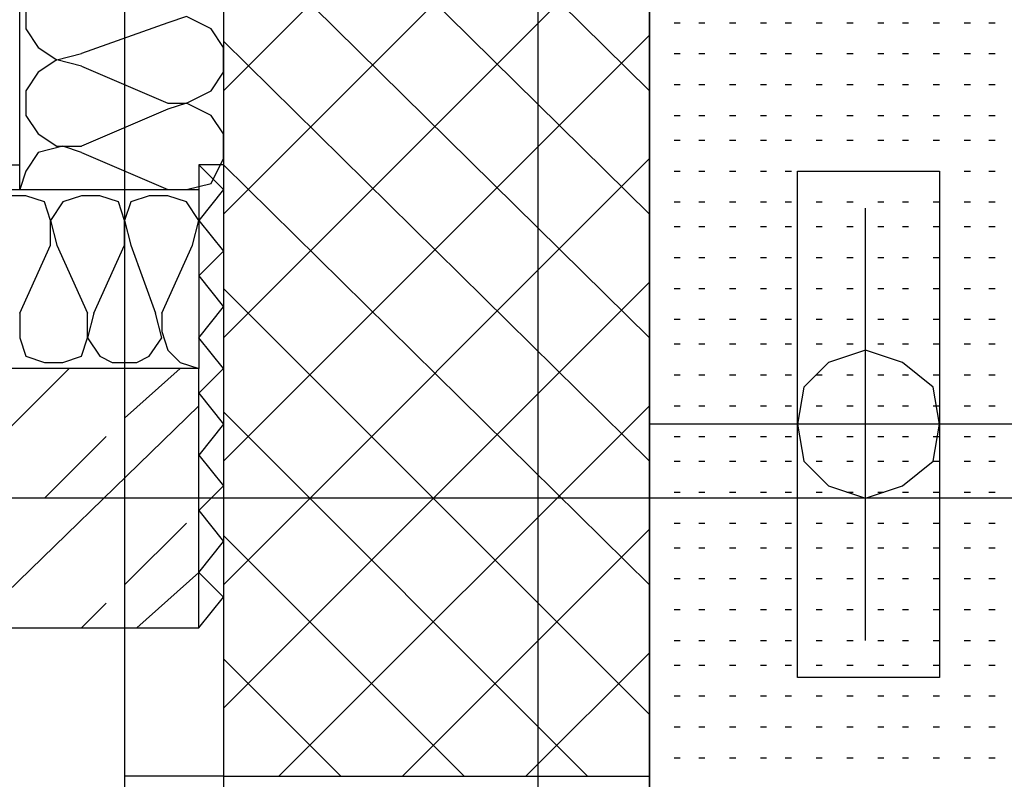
# Model space of a CAD drawing. Header units: millimetres. Extents: x 46 to 491, y -41 to 547.
# Tile 6 of 140: x 70.29 to 77.04, y 83.07 to 88.28. Entities that reach past the tile are written whole.
import ezdxf

# ---------------------------------------------------------------- set-up
doc = ezdxf.new("R2010")
doc.units = ezdxf.units.MM
doc.header["$LTSCALE"] = 10
doc.layers.add('xref', color=252, linetype='Continuous')

# ---------------------------------------------------------------- blocks, each defined once
blk = doc.blocks.new('stacja')
at = {"color": 9, "lineweight": 25}
for points in [[(20.616334, 60.198), (20.616334, 30.607), (23.114, 30.607)], [(17.018, 39.962666), (17.018, 32.681333)], [(16.721667, 38.184666), (16.552334, 38.184666), (16.425334, 38.1), (16.340667, 37.973), (16.340667, 37.803666), (16.425334, 37.676666), (16.552334, 37.592), (16.721667, 37.634333)], [(17.314334, 37.295666), (17.441334, 37.295666), (17.610667, 37.380333), (17.695334, 37.507333), (17.695334, 37.676666), (17.610667, 37.803666), (17.441334, 37.888333), (17.314334, 37.846)], [(16.721667, 37.549666), (16.552334, 37.592), (16.425334, 37.507333), (16.340667, 37.380333), (16.340667, 37.211), (16.425334, 37.084), (16.552334, 36.999333), (16.721667, 36.999333)], [(17.314334, 36.703), (17.441334, 36.703), (17.610667, 36.745333), (17.695334, 36.914666), (17.695334, 37.084), (17.610667, 37.211), (17.441334, 37.295666), (17.314334, 37.253333)], [(16.721667, 36.957), (16.594667, 36.999333), (16.425334, 36.957), (16.340667, 36.83), (16.298334, 36.703)], [(17.695334, 36.872333), (17.526, 36.872333), (17.526, 35.475333)], [(21.632334, 36.83), (22.606, 36.83), (22.606, 33.358666)], [(21.632334, 33.358666), (21.632334, 36.83)], [(17.695334, 36.703), (17.526, 36.491333), (17.695334, 36.279666)], [(16.51, 36.322), (16.51, 36.491333), (16.467667, 36.618333), (16.340667, 36.660666), (16.213667, 36.660666), (16.086667, 36.618333), (16.044334, 36.491333), (16.044334, 36.322)], [(17.018, 36.322), (17.018, 36.491333), (16.975667, 36.618333), (16.848667, 36.660666), (16.721667, 36.660666), (16.594667, 36.618333), (16.51, 36.491333), (16.552334, 36.322)], [(17.483667, 36.322), (17.526, 36.491333), (17.441334, 36.618333), (17.314334, 36.660666), (17.187334, 36.660666), (17.060334, 36.618333), (17.018, 36.491333), (17.060334, 36.322)], [(25.654, 34.586333), (-5.334, 34.586333), (-5.418666, 34.967333), (-5.588, 35.306), (-5.842, 35.602333), (-6.223, 35.771666), (-6.604, 35.856333), (-6.985, 35.771666), (-7.323666, 35.602333), (-7.62, 35.306), (-7.789333, 34.967333), (-7.831666, 34.586333), (-7.789333, 34.205333), (-7.62, 33.866666), (-7.323666, 33.570333), (-6.985, 33.401), (-6.604, 33.358666), (-6.223, 33.401), (-5.842, 33.570333), (-5.588, 33.866666), (-5.418666, 34.205333), (-5.334, 34.586333)], [(16.298334, 35.856333), (16.298334, 35.687), (16.340667, 35.56), (16.467667, 35.517666), (16.594667, 35.517666), (16.721667, 35.56), (16.764, 35.687), (16.764, 35.856333)], [(16.806334, 35.856333), (16.764, 35.687), (16.848667, 35.56), (16.933334, 35.517666), (17.102667, 35.517666), (17.187334, 35.56), (17.272, 35.687), (17.229667, 35.856333)], [(17.272, 35.856333), (17.272, 35.729333), (17.314334, 35.602333), (17.399, 35.517666), (17.526, 35.475333)], [(17.695334, 35.475333), (17.526, 35.687), (17.695334, 35.898666)], [(11.091334, 33.697333), (17.526, 33.697333), (17.526, 35.475333), (11.091334, 35.475333)], [(17.695334, 35.094333), (17.526, 34.882666), (17.695334, 34.671)], [(17.695334, 33.909), (17.526, 34.078333), (17.695334, 34.29)]]:
    blk.add_lwpolyline(points, dxfattribs=at)
for points in [[(22.606, 35.094333), (22.563667, 35.348333), (22.352, 35.517666), (22.098, 35.602333), (21.844, 35.517666), (21.674667, 35.348333), (21.632334, 35.094333), (21.674667, 34.840333), (21.844, 34.671), (22.098, 34.586333), (22.352, 34.671), (22.563667, 34.840333)], [(11.091334, 35.475333), (11.091334, 33.697333), (17.526, 33.697333), (17.526, 35.475333)]]:
    blk.add_lwpolyline(points, close=True, dxfattribs=at)
for points in [[(17.695334, 73.109666), (17.695334, 73.109666), (17.695334, 30.607), (17.695334, 30.607)], [(16.298334, 36.703), (16.298334, 36.703), (16.298334, 70.485), (16.298334, 70.485)], [(20.616334, 30.607), (20.616334, 30.607), (20.616334, 60.198), (20.616334, 60.198)], [(19.854334, 22.309666), (19.854334, 22.309666), (19.854334, 42.587333), (19.854334, 42.587333)], [(17.695334, 37.380333), (17.695334, 37.380333), (20.616334, 40.301333), (20.616334, 40.301333)], [(20.616334, 37.380333), (20.616334, 37.380333), (17.695334, 40.259), (17.695334, 40.259)], [(17.695334, 36.533666), (17.695334, 36.533666), (20.616334, 39.454666), (20.616334, 39.454666)], [(20.616334, 36.533666), (20.616334, 36.533666), (17.695334, 39.412333), (17.695334, 39.412333)], [(17.695334, 35.687), (17.695334, 35.687), (20.616334, 38.608), (20.616334, 38.608)], [(20.616334, 35.687), (20.616334, 35.687), (17.695334, 38.565666), (17.695334, 38.565666)], [(17.314334, 37.846), (17.314334, 37.846), (16.721667, 37.634333), (16.721667, 37.634333)], [(20.785667, 37.846), (20.785667, 37.846), (20.828, 37.846), (20.828, 37.846)], [(20.955, 37.846), (20.955, 37.846), (20.997334, 37.846), (20.997334, 37.846)], [(21.166667, 37.846), (21.166667, 37.846), (21.209, 37.846), (21.209, 37.846)], [(21.378334, 37.846), (21.378334, 37.846), (21.420667, 37.846), (21.420667, 37.846)], [(21.547667, 37.846), (21.547667, 37.846), (21.59, 37.846), (21.59, 37.846)], [(21.759334, 37.846), (21.759334, 37.846), (21.801667, 37.846), (21.801667, 37.846)], [(21.971, 37.846), (21.971, 37.846), (22.013334, 37.846), (22.013334, 37.846)], [(22.182667, 37.846), (22.182667, 37.846), (22.225, 37.846), (22.225, 37.846)], [(22.352, 37.846), (22.352, 37.846), (22.394334, 37.846), (22.394334, 37.846)], [(22.563667, 37.846), (22.563667, 37.846), (22.606, 37.846), (22.606, 37.846)], [(22.775334, 37.846), (22.775334, 37.846), (22.817667, 37.846), (22.817667, 37.846)], [(22.944667, 37.846), (22.944667, 37.846), (22.987, 37.846), (22.987, 37.846)], [(17.695334, 34.840333), (17.695334, 34.840333), (20.616334, 37.761333), (20.616334, 37.761333)], [(20.616334, 34.840333), (20.616334, 34.840333), (17.695334, 37.719), (17.695334, 37.719)], [(20.785667, 37.634333), (20.785667, 37.634333), (20.828, 37.634333), (20.828, 37.634333)], [(20.955, 37.634333), (20.955, 37.634333), (20.997334, 37.634333), (20.997334, 37.634333)], [(21.166667, 37.634333), (21.166667, 37.634333), (21.209, 37.634333), (21.209, 37.634333)], [(21.378334, 37.634333), (21.378334, 37.634333), (21.420667, 37.634333), (21.420667, 37.634333)], [(21.547667, 37.634333), (21.547667, 37.634333), (21.59, 37.634333), (21.59, 37.634333)], [(21.759334, 37.634333), (21.759334, 37.634333), (21.801667, 37.634333), (21.801667, 37.634333)], [(21.971, 37.634333), (21.971, 37.634333), (22.013334, 37.634333), (22.013334, 37.634333)], [(22.182667, 37.634333), (22.182667, 37.634333), (22.225, 37.634333), (22.225, 37.634333)], [(22.352, 37.634333), (22.352, 37.634333), (22.394334, 37.634333), (22.394334, 37.634333)], [(22.563667, 37.634333), (22.563667, 37.634333), (22.606, 37.634333), (22.606, 37.634333)], [(22.775334, 37.634333), (22.775334, 37.634333), (22.817667, 37.634333), (22.817667, 37.634333)], [(22.944667, 37.634333), (22.944667, 37.634333), (22.987, 37.634333), (22.987, 37.634333)], [(16.721667, 37.549666), (16.721667, 37.549666), (17.314334, 37.295666), (17.314334, 37.295666)], [(20.785667, 37.422666), (20.785667, 37.422666), (20.828, 37.422666), (20.828, 37.422666)], [(20.955, 37.422666), (20.955, 37.422666), (20.997334, 37.422666), (20.997334, 37.422666)], [(21.166667, 37.422666), (21.166667, 37.422666), (21.209, 37.422666), (21.209, 37.422666)], [(21.378334, 37.422666), (21.378334, 37.422666), (21.420667, 37.422666), (21.420667, 37.422666)], [(21.547667, 37.422666), (21.547667, 37.422666), (21.59, 37.422666), (21.59, 37.422666)], [(21.759334, 37.422666), (21.759334, 37.422666), (21.801667, 37.422666), (21.801667, 37.422666)], [(21.971, 37.422666), (21.971, 37.422666), (22.013334, 37.422666), (22.013334, 37.422666)], [(22.182667, 37.422666), (22.182667, 37.422666), (22.225, 37.422666), (22.225, 37.422666)], [(22.352, 37.422666), (22.352, 37.422666), (22.394334, 37.422666), (22.394334, 37.422666)], [(22.563667, 37.422666), (22.563667, 37.422666), (22.606, 37.422666), (22.606, 37.422666)], [(22.775334, 37.422666), (22.775334, 37.422666), (22.817667, 37.422666), (22.817667, 37.422666)], [(22.944667, 37.422666), (22.944667, 37.422666), (22.987, 37.422666), (22.987, 37.422666)], [(17.314334, 37.253333), (17.314334, 37.253333), (16.721667, 36.999333), (16.721667, 36.999333)], [(20.785667, 37.211), (20.785667, 37.211), (20.828, 37.211), (20.828, 37.211)], [(20.955, 37.211), (20.955, 37.211), (20.997334, 37.211), (20.997334, 37.211)], [(21.166667, 37.211), (21.166667, 37.211), (21.209, 37.211), (21.209, 37.211)], [(21.378334, 37.211), (21.378334, 37.211), (21.420667, 37.211), (21.420667, 37.211)], [(21.547667, 37.211), (21.547667, 37.211), (21.59, 37.211), (21.59, 37.211)], [(21.759334, 37.211), (21.759334, 37.211), (21.801667, 37.211), (21.801667, 37.211)], [(21.971, 37.211), (21.971, 37.211), (22.013334, 37.211), (22.013334, 37.211)], [(22.182667, 37.211), (22.182667, 37.211), (22.225, 37.211), (22.225, 37.211)], [(22.352, 37.211), (22.352, 37.211), (22.394334, 37.211), (22.394334, 37.211)], [(22.563667, 37.211), (22.563667, 37.211), (22.606, 37.211), (22.606, 37.211)], [(22.775334, 37.211), (22.775334, 37.211), (22.817667, 37.211), (22.817667, 37.211)], [(22.944667, 37.211), (22.944667, 37.211), (22.987, 37.211), (22.987, 37.211)], [(20.785667, 37.041666), (20.785667, 37.041666), (20.828, 37.041666), (20.828, 37.041666)], [(20.955, 37.041666), (20.955, 37.041666), (20.997334, 37.041666), (20.997334, 37.041666)], [(21.166667, 37.041666), (21.166667, 37.041666), (21.209, 37.041666), (21.209, 37.041666)], [(21.378334, 37.041666), (21.378334, 37.041666), (21.420667, 37.041666), (21.420667, 37.041666)], [(21.547667, 37.041666), (21.547667, 37.041666), (21.59, 37.041666), (21.59, 37.041666)], [(21.759334, 37.041666), (21.759334, 37.041666), (21.801667, 37.041666), (21.801667, 37.041666)], [(21.971, 37.041666), (21.971, 37.041666), (22.013334, 37.041666), (22.013334, 37.041666)], [(22.182667, 37.041666), (22.182667, 37.041666), (22.225, 37.041666), (22.225, 37.041666)], [(22.352, 37.041666), (22.352, 37.041666), (22.394334, 37.041666), (22.394334, 37.041666)], [(22.563667, 37.041666), (22.563667, 37.041666), (22.606, 37.041666), (22.606, 37.041666)], [(22.775334, 37.041666), (22.775334, 37.041666), (22.817667, 37.041666), (22.817667, 37.041666)], [(22.944667, 37.041666), (22.944667, 37.041666), (22.987, 37.041666), (22.987, 37.041666)], [(16.721667, 36.957), (16.721667, 36.957), (17.314334, 36.703), (17.314334, 36.703)], [(10.625667, 36.872333), (10.625667, 36.872333), (16.298334, 36.872333), (16.298334, 36.872333)], [(17.526, 36.872333), (17.526, 36.872333), (17.695334, 36.703), (17.695334, 36.703)], [(17.695334, 33.993666), (17.695334, 33.993666), (20.616334, 36.914666), (20.616334, 36.914666)], [(20.616334, 33.993666), (20.616334, 33.993666), (17.695334, 36.872333), (17.695334, 36.872333)], [(20.785667, 36.83), (20.785667, 36.83), (20.828, 36.83), (20.828, 36.83)], [(20.955, 36.83), (20.955, 36.83), (20.997334, 36.83), (20.997334, 36.83)], [(21.166667, 36.83), (21.166667, 36.83), (21.209, 36.83), (21.209, 36.83)], [(21.378334, 36.83), (21.378334, 36.83), (21.420667, 36.83), (21.420667, 36.83)], [(21.547667, 36.83), (21.547667, 36.83), (21.59, 36.83), (21.59, 36.83)], [(21.759334, 36.83), (21.759334, 36.83), (21.801667, 36.83), (21.801667, 36.83)], [(21.971, 36.83), (21.971, 36.83), (22.013334, 36.83), (22.013334, 36.83)], [(22.182667, 36.83), (22.182667, 36.83), (22.225, 36.83), (22.225, 36.83)], [(22.352, 36.83), (22.352, 36.83), (22.394334, 36.83), (22.394334, 36.83)], [(22.563667, 36.83), (22.563667, 36.83), (22.606, 36.83), (22.606, 36.83)], [(22.775334, 36.83), (22.775334, 36.83), (22.817667, 36.83), (22.817667, 36.83)], [(22.944667, 36.83), (22.944667, 36.83), (22.987, 36.83), (22.987, 36.83)], [(10.625667, 36.703), (10.625667, 36.703), (17.526, 36.703), (17.526, 36.703)], [(20.785667, 36.618333), (20.785667, 36.618333), (20.828, 36.618333), (20.828, 36.618333)], [(20.955, 36.618333), (20.955, 36.618333), (20.997334, 36.618333), (20.997334, 36.618333)], [(21.166667, 36.618333), (21.166667, 36.618333), (21.209, 36.618333), (21.209, 36.618333)], [(21.378334, 36.618333), (21.378334, 36.618333), (21.420667, 36.618333), (21.420667, 36.618333)], [(21.547667, 36.618333), (21.547667, 36.618333), (21.59, 36.618333), (21.59, 36.618333)], [(21.759334, 36.618333), (21.759334, 36.618333), (21.801667, 36.618333), (21.801667, 36.618333)], [(21.971, 36.618333), (21.971, 36.618333), (22.013334, 36.618333), (22.013334, 36.618333)], [(22.182667, 36.618333), (22.182667, 36.618333), (22.225, 36.618333), (22.225, 36.618333)], [(22.352, 36.618333), (22.352, 36.618333), (22.394334, 36.618333), (22.394334, 36.618333)], [(22.563667, 36.618333), (22.563667, 36.618333), (22.606, 36.618333), (22.606, 36.618333)], [(22.775334, 36.618333), (22.775334, 36.618333), (22.817667, 36.618333), (22.817667, 36.618333)], [(22.944667, 36.618333), (22.944667, 36.618333), (22.987, 36.618333), (22.987, 36.618333)], [(22.098, 33.612666), (22.098, 33.612666), (22.098, 36.576), (22.098, 36.576)], [(20.785667, 36.449), (20.785667, 36.449), (20.828, 36.449), (20.828, 36.449)], [(20.955, 36.449), (20.955, 36.449), (20.997334, 36.449), (20.997334, 36.449)], [(21.166667, 36.449), (21.166667, 36.449), (21.209, 36.449), (21.209, 36.449)], [(21.378334, 36.449), (21.378334, 36.449), (21.420667, 36.449), (21.420667, 36.449)], [(21.547667, 36.449), (21.547667, 36.449), (21.59, 36.449), (21.59, 36.449)], [(21.759334, 36.449), (21.759334, 36.449), (21.801667, 36.449), (21.801667, 36.449)], [(21.971, 36.449), (21.971, 36.449), (22.013334, 36.449), (22.013334, 36.449)], [(22.182667, 36.449), (22.182667, 36.449), (22.225, 36.449), (22.225, 36.449)], [(22.352, 36.449), (22.352, 36.449), (22.394334, 36.449), (22.394334, 36.449)], [(22.563667, 36.449), (22.563667, 36.449), (22.606, 36.449), (22.606, 36.449)], [(22.775334, 36.449), (22.775334, 36.449), (22.817667, 36.449), (22.817667, 36.449)], [(22.944667, 36.449), (22.944667, 36.449), (22.987, 36.449), (22.987, 36.449)], [(16.298334, 35.856333), (16.298334, 35.856333), (16.51, 36.322), (16.51, 36.322)], [(16.552334, 36.322), (16.552334, 36.322), (16.764, 35.856333), (16.764, 35.856333)], [(16.806334, 35.856333), (16.806334, 35.856333), (17.018, 36.322), (17.018, 36.322)], [(17.060334, 36.322), (17.060334, 36.322), (17.229667, 35.856333), (17.229667, 35.856333)], [(17.272, 35.856333), (17.272, 35.856333), (17.483667, 36.322), (17.483667, 36.322)], [(17.526, 36.110333), (17.526, 36.110333), (17.695334, 36.279666), (17.695334, 36.279666)], [(20.785667, 36.237333), (20.785667, 36.237333), (20.828, 36.237333), (20.828, 36.237333)], [(20.955, 36.237333), (20.955, 36.237333), (20.997334, 36.237333), (20.997334, 36.237333)], [(21.166667, 36.237333), (21.166667, 36.237333), (21.209, 36.237333), (21.209, 36.237333)], [(21.378334, 36.237333), (21.378334, 36.237333), (21.420667, 36.237333), (21.420667, 36.237333)], [(21.547667, 36.237333), (21.547667, 36.237333), (21.59, 36.237333), (21.59, 36.237333)], [(21.759334, 36.237333), (21.759334, 36.237333), (21.801667, 36.237333), (21.801667, 36.237333)], [(21.971, 36.237333), (21.971, 36.237333), (22.013334, 36.237333), (22.013334, 36.237333)], [(22.182667, 36.237333), (22.182667, 36.237333), (22.225, 36.237333), (22.225, 36.237333)], [(22.352, 36.237333), (22.352, 36.237333), (22.394334, 36.237333), (22.394334, 36.237333)], [(22.563667, 36.237333), (22.563667, 36.237333), (22.606, 36.237333), (22.606, 36.237333)], [(22.775334, 36.237333), (22.775334, 36.237333), (22.817667, 36.237333), (22.817667, 36.237333)], [(22.944667, 36.237333), (22.944667, 36.237333), (22.987, 36.237333), (22.987, 36.237333)], [(17.526, 36.110333), (17.526, 36.110333), (17.695334, 35.898666), (17.695334, 35.898666)], [(17.695334, 33.147), (17.695334, 33.147), (20.616334, 36.068), (20.616334, 36.068)], [(20.616334, 33.104666), (20.616334, 33.104666), (17.695334, 36.025666), (17.695334, 36.025666)], [(20.785667, 36.025666), (20.785667, 36.025666), (20.828, 36.025666), (20.828, 36.025666)], [(20.955, 36.025666), (20.955, 36.025666), (20.997334, 36.025666), (20.997334, 36.025666)], [(21.166667, 36.025666), (21.166667, 36.025666), (21.209, 36.025666), (21.209, 36.025666)], [(21.378334, 36.025666), (21.378334, 36.025666), (21.420667, 36.025666), (21.420667, 36.025666)], [(21.547667, 36.025666), (21.547667, 36.025666), (21.59, 36.025666), (21.59, 36.025666)], [(21.759334, 36.025666), (21.759334, 36.025666), (21.801667, 36.025666), (21.801667, 36.025666)], [(21.971, 36.025666), (21.971, 36.025666), (22.013334, 36.025666), (22.013334, 36.025666)], [(22.182667, 36.025666), (22.182667, 36.025666), (22.225, 36.025666), (22.225, 36.025666)], [(22.352, 36.025666), (22.352, 36.025666), (22.394334, 36.025666), (22.394334, 36.025666)], [(22.563667, 36.025666), (22.563667, 36.025666), (22.606, 36.025666), (22.606, 36.025666)], [(22.775334, 36.025666), (22.775334, 36.025666), (22.817667, 36.025666), (22.817667, 36.025666)], [(22.944667, 36.025666), (22.944667, 36.025666), (22.987, 36.025666), (22.987, 36.025666)], [(20.785667, 35.814), (20.785667, 35.814), (20.828, 35.814), (20.828, 35.814)], [(20.955, 35.814), (20.955, 35.814), (20.997334, 35.814), (20.997334, 35.814)], [(21.166667, 35.814), (21.166667, 35.814), (21.209, 35.814), (21.209, 35.814)], [(21.378334, 35.814), (21.378334, 35.814), (21.420667, 35.814), (21.420667, 35.814)], [(21.547667, 35.814), (21.547667, 35.814), (21.59, 35.814), (21.59, 35.814)], [(21.759334, 35.814), (21.759334, 35.814), (21.801667, 35.814), (21.801667, 35.814)], [(21.971, 35.814), (21.971, 35.814), (22.013334, 35.814), (22.013334, 35.814)], [(22.182667, 35.814), (22.182667, 35.814), (22.225, 35.814), (22.225, 35.814)], [(22.352, 35.814), (22.352, 35.814), (22.394334, 35.814), (22.394334, 35.814)], [(22.563667, 35.814), (22.563667, 35.814), (22.606, 35.814), (22.606, 35.814)], [(22.775334, 35.814), (22.775334, 35.814), (22.817667, 35.814), (22.817667, 35.814)], [(22.944667, 35.814), (22.944667, 35.814), (22.987, 35.814), (22.987, 35.814)], [(20.785667, 35.644666), (20.785667, 35.644666), (20.828, 35.644666), (20.828, 35.644666)], [(20.955, 35.644666), (20.955, 35.644666), (20.997334, 35.644666), (20.997334, 35.644666)], [(21.166667, 35.644666), (21.166667, 35.644666), (21.209, 35.644666), (21.209, 35.644666)], [(21.378334, 35.644666), (21.378334, 35.644666), (21.420667, 35.644666), (21.420667, 35.644666)], [(21.547667, 35.644666), (21.547667, 35.644666), (21.59, 35.644666), (21.59, 35.644666)], [(21.759334, 35.644666), (21.759334, 35.644666), (21.801667, 35.644666), (21.801667, 35.644666)], [(21.971, 35.644666), (21.971, 35.644666), (22.013334, 35.644666), (22.013334, 35.644666)], [(22.182667, 35.644666), (22.182667, 35.644666), (22.225, 35.644666), (22.225, 35.644666)], [(22.352, 35.644666), (22.352, 35.644666), (22.394334, 35.644666), (22.394334, 35.644666)], [(22.563667, 35.644666), (22.563667, 35.644666), (22.606, 35.644666), (22.606, 35.644666)], [(22.775334, 35.644666), (22.775334, 35.644666), (22.817667, 35.644666), (22.817667, 35.644666)], [(22.944667, 35.644666), (22.944667, 35.644666), (22.987, 35.644666), (22.987, 35.644666)], [(14.859, 33.697333), (14.859, 33.697333), (16.637, 35.475333), (16.637, 35.475333)], [(17.018, 35.136666), (17.018, 35.136666), (17.399, 35.475333), (17.399, 35.475333)], [(17.526, 35.306), (17.526, 35.306), (17.695334, 35.475333), (17.695334, 35.475333)], [(20.785667, 35.433), (20.785667, 35.433), (20.828, 35.433), (20.828, 35.433)], [(20.955, 35.433), (20.955, 35.433), (20.997334, 35.433), (20.997334, 35.433)], [(21.166667, 35.433), (21.166667, 35.433), (21.209, 35.433), (21.209, 35.433)], [(21.378334, 35.433), (21.378334, 35.433), (21.420667, 35.433), (21.420667, 35.433)], [(21.547667, 35.433), (21.547667, 35.433), (21.59, 35.433), (21.59, 35.433)], [(21.759334, 35.433), (21.759334, 35.433), (21.801667, 35.433), (21.801667, 35.433)], [(21.971, 35.433), (21.971, 35.433), (22.013334, 35.433), (22.013334, 35.433)], [(22.182667, 35.433), (22.182667, 35.433), (22.225, 35.433), (22.225, 35.433)], [(22.352, 35.433), (22.352, 35.433), (22.394334, 35.433), (22.394334, 35.433)], [(22.563667, 35.433), (22.563667, 35.433), (22.606, 35.433), (22.606, 35.433)], [(22.775334, 35.433), (22.775334, 35.433), (22.817667, 35.433), (22.817667, 35.433)], [(22.944667, 35.433), (22.944667, 35.433), (22.987, 35.433), (22.987, 35.433)], [(17.526, 35.306), (17.526, 35.306), (17.695334, 35.094333), (17.695334, 35.094333)], [(15.959667, 33.697333), (15.959667, 33.697333), (17.526, 35.221333), (17.526, 35.221333)], [(20.193, 32.681333), (20.193, 32.681333), (17.695334, 35.179), (17.695334, 35.179)], [(18.076334, 32.681333), (18.076334, 32.681333), (20.616334, 35.221333), (20.616334, 35.221333)], [(20.785667, 35.221333), (20.785667, 35.221333), (20.828, 35.221333), (20.828, 35.221333)], [(20.955, 35.221333), (20.955, 35.221333), (20.997334, 35.221333), (20.997334, 35.221333)], [(21.166667, 35.221333), (21.166667, 35.221333), (21.209, 35.221333), (21.209, 35.221333)], [(21.378334, 35.221333), (21.378334, 35.221333), (21.420667, 35.221333), (21.420667, 35.221333)], [(21.547667, 35.221333), (21.547667, 35.221333), (21.59, 35.221333), (21.59, 35.221333)], [(21.759334, 35.221333), (21.759334, 35.221333), (21.801667, 35.221333), (21.801667, 35.221333)], [(21.971, 35.221333), (21.971, 35.221333), (22.013334, 35.221333), (22.013334, 35.221333)], [(22.182667, 35.221333), (22.182667, 35.221333), (22.225, 35.221333), (22.225, 35.221333)], [(22.352, 35.221333), (22.352, 35.221333), (22.394334, 35.221333), (22.394334, 35.221333)], [(22.563667, 35.221333), (22.563667, 35.221333), (22.606, 35.221333), (22.606, 35.221333)], [(22.775334, 35.221333), (22.775334, 35.221333), (22.817667, 35.221333), (22.817667, 35.221333)], [(22.944667, 35.221333), (22.944667, 35.221333), (22.987, 35.221333), (22.987, 35.221333)], [(23.579667, 35.094333), (23.579667, 35.094333), (20.616334, 35.094333), (20.616334, 35.094333)], [(16.467667, 34.586333), (16.467667, 34.586333), (16.891, 35.009666), (16.891, 35.009666)], [(20.785667, 35.009666), (20.785667, 35.009666), (20.828, 35.009666), (20.828, 35.009666)], [(20.955, 35.009666), (20.955, 35.009666), (20.997334, 35.009666), (20.997334, 35.009666)], [(21.166667, 35.009666), (21.166667, 35.009666), (21.209, 35.009666), (21.209, 35.009666)], [(21.378334, 35.009666), (21.378334, 35.009666), (21.420667, 35.009666), (21.420667, 35.009666)], [(21.547667, 35.009666), (21.547667, 35.009666), (21.59, 35.009666), (21.59, 35.009666)], [(21.759334, 35.009666), (21.759334, 35.009666), (21.801667, 35.009666), (21.801667, 35.009666)], [(21.971, 35.009666), (21.971, 35.009666), (22.013334, 35.009666), (22.013334, 35.009666)], [(22.182667, 35.009666), (22.182667, 35.009666), (22.225, 35.009666), (22.225, 35.009666)], [(22.352, 35.009666), (22.352, 35.009666), (22.394334, 35.009666), (22.394334, 35.009666)], [(22.563667, 35.009666), (22.563667, 35.009666), (22.606, 35.009666), (22.606, 35.009666)], [(22.775334, 35.009666), (22.775334, 35.009666), (22.817667, 35.009666), (22.817667, 35.009666)], [(22.944667, 35.009666), (22.944667, 35.009666), (22.987, 35.009666), (22.987, 35.009666)], [(20.785667, 34.840333), (20.785667, 34.840333), (20.828, 34.840333), (20.828, 34.840333)], [(20.955, 34.840333), (20.955, 34.840333), (20.997334, 34.840333), (20.997334, 34.840333)], [(21.166667, 34.840333), (21.166667, 34.840333), (21.209, 34.840333), (21.209, 34.840333)], [(21.378334, 34.840333), (21.378334, 34.840333), (21.420667, 34.840333), (21.420667, 34.840333)], [(21.547667, 34.840333), (21.547667, 34.840333), (21.59, 34.840333), (21.59, 34.840333)], [(21.759334, 34.840333), (21.759334, 34.840333), (21.801667, 34.840333), (21.801667, 34.840333)], [(21.971, 34.840333), (21.971, 34.840333), (22.013334, 34.840333), (22.013334, 34.840333)], [(22.182667, 34.840333), (22.182667, 34.840333), (22.225, 34.840333), (22.225, 34.840333)], [(22.352, 34.840333), (22.352, 34.840333), (22.394334, 34.840333), (22.394334, 34.840333)], [(22.563667, 34.840333), (22.563667, 34.840333), (22.606, 34.840333), (22.606, 34.840333)], [(22.775334, 34.840333), (22.775334, 34.840333), (22.817667, 34.840333), (22.817667, 34.840333)], [(22.944667, 34.840333), (22.944667, 34.840333), (22.987, 34.840333), (22.987, 34.840333)], [(17.526, 34.501666), (17.526, 34.501666), (17.695334, 34.671), (17.695334, 34.671)], [(20.785667, 34.628666), (20.785667, 34.628666), (20.828, 34.628666), (20.828, 34.628666)], [(20.955, 34.628666), (20.955, 34.628666), (20.997334, 34.628666), (20.997334, 34.628666)], [(21.166667, 34.628666), (21.166667, 34.628666), (21.209, 34.628666), (21.209, 34.628666)], [(21.378334, 34.628666), (21.378334, 34.628666), (21.420667, 34.628666), (21.420667, 34.628666)], [(21.547667, 34.628666), (21.547667, 34.628666), (21.59, 34.628666), (21.59, 34.628666)], [(21.759334, 34.628666), (21.759334, 34.628666), (21.801667, 34.628666), (21.801667, 34.628666)], [(21.971, 34.628666), (21.971, 34.628666), (22.013334, 34.628666), (22.013334, 34.628666)], [(22.182667, 34.628666), (22.182667, 34.628666), (22.225, 34.628666), (22.225, 34.628666)], [(22.352, 34.628666), (22.352, 34.628666), (22.394334, 34.628666), (22.394334, 34.628666)], [(22.563667, 34.628666), (22.563667, 34.628666), (22.606, 34.628666), (22.606, 34.628666)], [(22.775334, 34.628666), (22.775334, 34.628666), (22.817667, 34.628666), (22.817667, 34.628666)], [(22.944667, 34.628666), (22.944667, 34.628666), (22.987, 34.628666), (22.987, 34.628666)], [(17.526, 34.501666), (17.526, 34.501666), (17.695334, 34.29), (17.695334, 34.29)], [(17.018, 33.993666), (17.018, 33.993666), (17.441334, 34.417), (17.441334, 34.417)], [(18.923, 32.681333), (18.923, 32.681333), (20.616334, 34.374666), (20.616334, 34.374666)], [(20.785667, 34.417), (20.785667, 34.417), (20.828, 34.417), (20.828, 34.417)], [(20.955, 34.417), (20.955, 34.417), (20.997334, 34.417), (20.997334, 34.417)], [(21.166667, 34.417), (21.166667, 34.417), (21.209, 34.417), (21.209, 34.417)], [(21.378334, 34.417), (21.378334, 34.417), (21.420667, 34.417), (21.420667, 34.417)], [(21.547667, 34.417), (21.547667, 34.417), (21.59, 34.417), (21.59, 34.417)], [(21.759334, 34.417), (21.759334, 34.417), (21.801667, 34.417), (21.801667, 34.417)], [(21.971, 34.417), (21.971, 34.417), (22.013334, 34.417), (22.013334, 34.417)], [(22.182667, 34.417), (22.182667, 34.417), (22.225, 34.417), (22.225, 34.417)], [(22.352, 34.417), (22.352, 34.417), (22.394334, 34.417), (22.394334, 34.417)], [(22.563667, 34.417), (22.563667, 34.417), (22.606, 34.417), (22.606, 34.417)], [(22.775334, 34.417), (22.775334, 34.417), (22.817667, 34.417), (22.817667, 34.417)], [(22.944667, 34.417), (22.944667, 34.417), (22.987, 34.417), (22.987, 34.417)], [(19.346334, 32.681333), (19.346334, 32.681333), (17.695334, 34.332333), (17.695334, 34.332333)], [(20.785667, 34.247666), (20.785667, 34.247666), (20.828, 34.247666), (20.828, 34.247666)], [(20.955, 34.247666), (20.955, 34.247666), (20.997334, 34.247666), (20.997334, 34.247666)], [(21.166667, 34.247666), (21.166667, 34.247666), (21.209, 34.247666), (21.209, 34.247666)], [(21.378334, 34.247666), (21.378334, 34.247666), (21.420667, 34.247666), (21.420667, 34.247666)], [(21.547667, 34.247666), (21.547667, 34.247666), (21.59, 34.247666), (21.59, 34.247666)], [(21.759334, 34.247666), (21.759334, 34.247666), (21.801667, 34.247666), (21.801667, 34.247666)], [(21.971, 34.247666), (21.971, 34.247666), (22.013334, 34.247666), (22.013334, 34.247666)], [(22.182667, 34.247666), (22.182667, 34.247666), (22.225, 34.247666), (22.225, 34.247666)], [(22.352, 34.247666), (22.352, 34.247666), (22.394334, 34.247666), (22.394334, 34.247666)], [(22.563667, 34.247666), (22.563667, 34.247666), (22.606, 34.247666), (22.606, 34.247666)], [(22.775334, 34.247666), (22.775334, 34.247666), (22.817667, 34.247666), (22.817667, 34.247666)], [(22.944667, 34.247666), (22.944667, 34.247666), (22.987, 34.247666), (22.987, 34.247666)], [(17.102667, 33.697333), (17.102667, 33.697333), (17.526, 34.078333), (17.526, 34.078333)], [(20.785667, 34.036), (20.785667, 34.036), (20.828, 34.036), (20.828, 34.036)], [(20.955, 34.036), (20.955, 34.036), (20.997334, 34.036), (20.997334, 34.036)], [(21.166667, 34.036), (21.166667, 34.036), (21.209, 34.036), (21.209, 34.036)], [(21.378334, 34.036), (21.378334, 34.036), (21.420667, 34.036), (21.420667, 34.036)], [(21.547667, 34.036), (21.547667, 34.036), (21.59, 34.036), (21.59, 34.036)], [(21.759334, 34.036), (21.759334, 34.036), (21.801667, 34.036), (21.801667, 34.036)], [(21.971, 34.036), (21.971, 34.036), (22.013334, 34.036), (22.013334, 34.036)], [(22.182667, 34.036), (22.182667, 34.036), (22.225, 34.036), (22.225, 34.036)], [(22.352, 34.036), (22.352, 34.036), (22.394334, 34.036), (22.394334, 34.036)], [(22.563667, 34.036), (22.563667, 34.036), (22.606, 34.036), (22.606, 34.036)], [(22.775334, 34.036), (22.775334, 34.036), (22.817667, 34.036), (22.817667, 34.036)], [(22.944667, 34.036), (22.944667, 34.036), (22.987, 34.036), (22.987, 34.036)], [(17.526, 33.697333), (17.526, 33.697333), (17.695334, 33.909), (17.695334, 33.909)], [(16.721667, 33.697333), (16.721667, 33.697333), (16.891, 33.866666), (16.891, 33.866666)], [(20.785667, 33.824333), (20.785667, 33.824333), (20.828, 33.824333), (20.828, 33.824333)], [(20.955, 33.824333), (20.955, 33.824333), (20.997334, 33.824333), (20.997334, 33.824333)], [(21.166667, 33.824333), (21.166667, 33.824333), (21.209, 33.824333), (21.209, 33.824333)], [(21.378334, 33.824333), (21.378334, 33.824333), (21.420667, 33.824333), (21.420667, 33.824333)], [(21.547667, 33.824333), (21.547667, 33.824333), (21.59, 33.824333), (21.59, 33.824333)], [(21.759334, 33.824333), (21.759334, 33.824333), (21.801667, 33.824333), (21.801667, 33.824333)], [(21.971, 33.824333), (21.971, 33.824333), (22.013334, 33.824333), (22.013334, 33.824333)], [(22.182667, 33.824333), (22.182667, 33.824333), (22.225, 33.824333), (22.225, 33.824333)], [(22.352, 33.824333), (22.352, 33.824333), (22.394334, 33.824333), (22.394334, 33.824333)], [(22.563667, 33.824333), (22.563667, 33.824333), (22.606, 33.824333), (22.606, 33.824333)], [(22.775334, 33.824333), (22.775334, 33.824333), (22.817667, 33.824333), (22.817667, 33.824333)], [(22.944667, 33.824333), (22.944667, 33.824333), (22.987, 33.824333), (22.987, 33.824333)], [(20.785667, 33.612666), (20.785667, 33.612666), (20.828, 33.612666), (20.828, 33.612666)], [(20.955, 33.612666), (20.955, 33.612666), (20.997334, 33.612666), (20.997334, 33.612666)], [(21.166667, 33.612666), (21.166667, 33.612666), (21.209, 33.612666), (21.209, 33.612666)], [(21.378334, 33.612666), (21.378334, 33.612666), (21.420667, 33.612666), (21.420667, 33.612666)], [(21.547667, 33.612666), (21.547667, 33.612666), (21.59, 33.612666), (21.59, 33.612666)], [(21.759334, 33.612666), (21.759334, 33.612666), (21.801667, 33.612666), (21.801667, 33.612666)], [(21.971, 33.612666), (21.971, 33.612666), (22.013334, 33.612666), (22.013334, 33.612666)], [(22.182667, 33.612666), (22.182667, 33.612666), (22.225, 33.612666), (22.225, 33.612666)], [(22.352, 33.612666), (22.352, 33.612666), (22.394334, 33.612666), (22.394334, 33.612666)], [(22.563667, 33.612666), (22.563667, 33.612666), (22.606, 33.612666), (22.606, 33.612666)], [(22.775334, 33.612666), (22.775334, 33.612666), (22.817667, 33.612666), (22.817667, 33.612666)], [(22.944667, 33.612666), (22.944667, 33.612666), (22.987, 33.612666), (22.987, 33.612666)], [(19.769667, 32.681333), (19.769667, 32.681333), (20.616334, 33.528), (20.616334, 33.528)], [(18.499667, 32.681333), (18.499667, 32.681333), (17.695334, 33.485666), (17.695334, 33.485666)], [(20.785667, 33.443333), (20.785667, 33.443333), (20.828, 33.443333), (20.828, 33.443333)], [(20.955, 33.443333), (20.955, 33.443333), (20.997334, 33.443333), (20.997334, 33.443333)], [(21.166667, 33.443333), (21.166667, 33.443333), (21.209, 33.443333), (21.209, 33.443333)], [(21.378334, 33.443333), (21.378334, 33.443333), (21.420667, 33.443333), (21.420667, 33.443333)], [(21.547667, 33.443333), (21.547667, 33.443333), (21.59, 33.443333), (21.59, 33.443333)], [(21.759334, 33.443333), (21.759334, 33.443333), (21.801667, 33.443333), (21.801667, 33.443333)], [(21.971, 33.443333), (21.971, 33.443333), (22.013334, 33.443333), (22.013334, 33.443333)], [(22.182667, 33.443333), (22.182667, 33.443333), (22.225, 33.443333), (22.225, 33.443333)], [(22.352, 33.443333), (22.352, 33.443333), (22.394334, 33.443333), (22.394334, 33.443333)], [(22.563667, 33.443333), (22.563667, 33.443333), (22.606, 33.443333), (22.606, 33.443333)], [(22.775334, 33.443333), (22.775334, 33.443333), (22.817667, 33.443333), (22.817667, 33.443333)], [(22.944667, 33.443333), (22.944667, 33.443333), (22.987, 33.443333), (22.987, 33.443333)], [(22.606, 33.358666), (22.606, 33.358666), (21.632334, 33.358666), (21.632334, 33.358666)], [(20.785667, 33.231666), (20.785667, 33.231666), (20.828, 33.231666), (20.828, 33.231666)], [(20.955, 33.231666), (20.955, 33.231666), (20.997334, 33.231666), (20.997334, 33.231666)], [(21.166667, 33.231666), (21.166667, 33.231666), (21.209, 33.231666), (21.209, 33.231666)], [(21.378334, 33.231666), (21.378334, 33.231666), (21.420667, 33.231666), (21.420667, 33.231666)], [(21.547667, 33.231666), (21.547667, 33.231666), (21.59, 33.231666), (21.59, 33.231666)], [(21.759334, 33.231666), (21.759334, 33.231666), (21.801667, 33.231666), (21.801667, 33.231666)], [(21.971, 33.231666), (21.971, 33.231666), (22.013334, 33.231666), (22.013334, 33.231666)], [(22.182667, 33.231666), (22.182667, 33.231666), (22.225, 33.231666), (22.225, 33.231666)], [(22.352, 33.231666), (22.352, 33.231666), (22.394334, 33.231666), (22.394334, 33.231666)], [(22.563667, 33.231666), (22.563667, 33.231666), (22.606, 33.231666), (22.606, 33.231666)], [(22.775334, 33.231666), (22.775334, 33.231666), (22.817667, 33.231666), (22.817667, 33.231666)], [(22.944667, 33.231666), (22.944667, 33.231666), (22.987, 33.231666), (22.987, 33.231666)], [(20.785667, 33.02), (20.785667, 33.02), (20.828, 33.02), (20.828, 33.02)], [(20.955, 33.02), (20.955, 33.02), (20.997334, 33.02), (20.997334, 33.02)], [(21.166667, 33.02), (21.166667, 33.02), (21.209, 33.02), (21.209, 33.02)], [(21.378334, 33.02), (21.378334, 33.02), (21.420667, 33.02), (21.420667, 33.02)], [(21.547667, 33.02), (21.547667, 33.02), (21.59, 33.02), (21.59, 33.02)], [(21.759334, 33.02), (21.759334, 33.02), (21.801667, 33.02), (21.801667, 33.02)], [(21.971, 33.02), (21.971, 33.02), (22.013334, 33.02), (22.013334, 33.02)], [(22.182667, 33.02), (22.182667, 33.02), (22.225, 33.02), (22.225, 33.02)], [(22.352, 33.02), (22.352, 33.02), (22.394334, 33.02), (22.394334, 33.02)], [(22.563667, 33.02), (22.563667, 33.02), (22.606, 33.02), (22.606, 33.02)], [(22.775334, 33.02), (22.775334, 33.02), (22.817667, 33.02), (22.817667, 33.02)], [(22.944667, 33.02), (22.944667, 33.02), (22.987, 33.02), (22.987, 33.02)], [(20.785667, 32.808333), (20.785667, 32.808333), (20.828, 32.808333), (20.828, 32.808333)], [(20.955, 32.808333), (20.955, 32.808333), (20.997334, 32.808333), (20.997334, 32.808333)], [(21.166667, 32.808333), (21.166667, 32.808333), (21.209, 32.808333), (21.209, 32.808333)], [(21.378334, 32.808333), (21.378334, 32.808333), (21.420667, 32.808333), (21.420667, 32.808333)], [(21.547667, 32.808333), (21.547667, 32.808333), (21.59, 32.808333), (21.59, 32.808333)], [(21.759334, 32.808333), (21.759334, 32.808333), (21.801667, 32.808333), (21.801667, 32.808333)], [(21.971, 32.808333), (21.971, 32.808333), (22.013334, 32.808333), (22.013334, 32.808333)], [(22.182667, 32.808333), (22.182667, 32.808333), (22.225, 32.808333), (22.225, 32.808333)], [(22.352, 32.808333), (22.352, 32.808333), (22.394334, 32.808333), (22.394334, 32.808333)], [(22.563667, 32.808333), (22.563667, 32.808333), (22.606, 32.808333), (22.606, 32.808333)], [(22.775334, 32.808333), (22.775334, 32.808333), (22.817667, 32.808333), (22.817667, 32.808333)], [(22.944667, 32.808333), (22.944667, 32.808333), (22.987, 32.808333), (22.987, 32.808333)], [(17.695334, 32.681333), (17.695334, 32.681333), (17.018, 32.681333), (17.018, 32.681333)], [(17.018, 32.681333), (17.018, 32.681333), (17.018, 31.496), (17.018, 31.496)], [(17.695334, 32.681333), (17.695334, 32.681333), (20.616334, 32.681333), (20.616334, 32.681333)]]:
    blk.add_open_spline(points, degree=3, dxfattribs=at)

msp = doc.modelspace()

# ---------------------------------------------------------------- block references
at = {"layer": 'xref'}
msp.add_blockref('stacja', (53.992334, 50.410128), dxfattribs=at)

doc.saveas('drawing.dxf')
